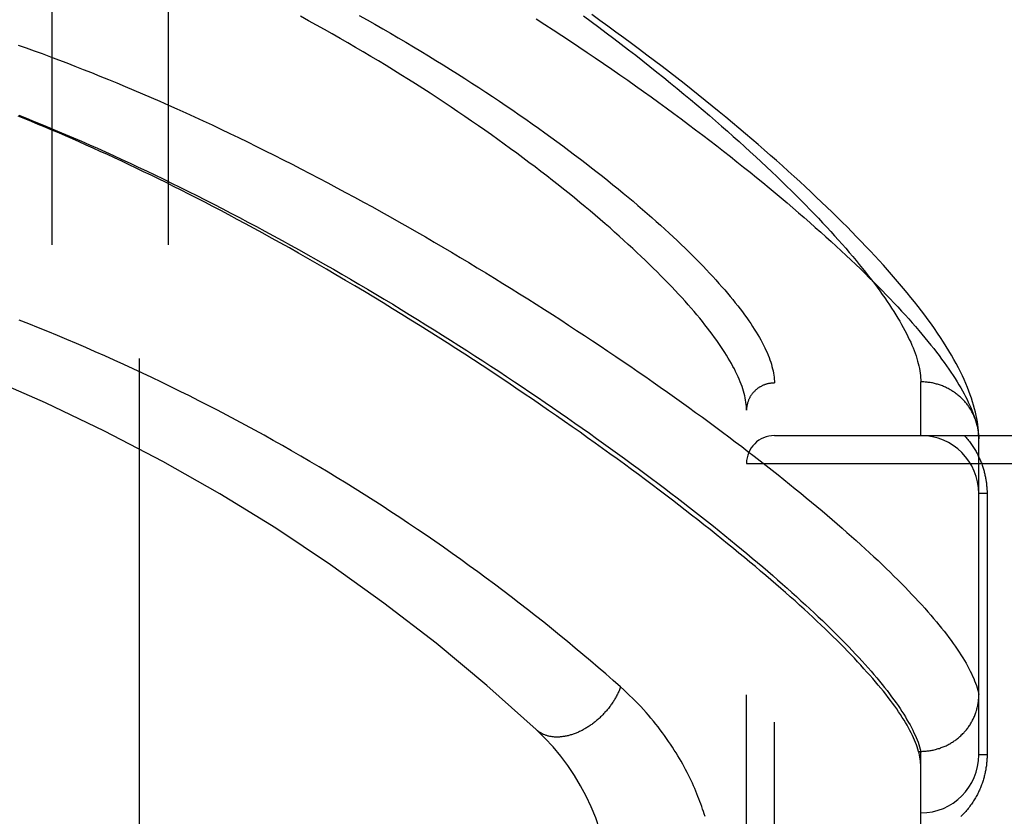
# Model space of a CAD drawing. Header units: inches. Extents: x 0 to 136, y 0 to 88.
# Tile 41 of 60: x 29.793 to 30.853, y 56.087 to 56.945. Entities that reach past the tile are written whole.
import ezdxf

# ---------------------------------------------------------------- set-up
doc = ezdxf.new("R2010")
doc.units = ezdxf.units.IN
doc.header["$LTSCALE"] = 7.48
doc.header["$MEASUREMENT"] = 0
doc.linetypes.add('HIDDEN', pattern=[0.2, 0.1, -0.1])
for name, color, linetype in [('DEFAULT_2', 8, 'HIDDEN'), ('DOOR_ASSEMBLY', 7, 'CONTINUOUS'), ('SUBPANEL', 7, 'CONTINUOUS')]:
    doc.layers.add(name, color=color, linetype=linetype)

msp = doc.modelspace()

# ---------------------------------------------------------------- linework, layer by layer
at = {"layer": 'DEFAULT_2', "color": 8, "linetype": 'HIDDEN'}
msp.add_line((29.922, 59.5719), (29.922, 25.9219), dxfattribs=at)
at = {"layer": 'DOOR_ASSEMBLY', "color": 8, "linetype": 'HIDDEN'}
for p, q in [((30.6055, 55.4403), (30.6055, 56.5535)), ((30.763, 56.4969), (30.763, 56.5547)), ((30.5755, 55.4697), (30.5755, 56.5241)), ((30.6055, 56.4969), (31.6675, 56.4969)), ((30.8255, 56.4935), (30.8255, 56.4959)), ((30.8255, 56.1531), (30.8255, 56.4935)), ((30.5755, 56.4669), (31.6675, 56.4669)), ((30.8343, 56.4344), (30.8255, 56.4344)), ((30.8343, 56.4344), (30.8343, 56.1531)), ((30.7607, 56.1569), (30.763, 56.1569)), ((30.763, 55.8369), (30.763, 56.1569)), ((30.763, 56.1569), (30.7642, 56.1569)), ((30.8343, 56.1531), (30.8255, 56.1531))]:
    msp.add_line(p, q, dxfattribs=at)
for points in [[(30.5755, 56.5241), (30.5755, 56.5262), (30.5754, 56.5283), (30.5752, 56.5305), (30.5749, 56.5328), (30.5745, 56.5351), (30.5741, 56.5374), (30.5736, 56.5398), (30.573, 56.5422), (30.5723, 56.5446), (30.5715, 56.5471), (30.5707, 56.5496), (30.5697, 56.5522), (30.5687, 56.5548), (30.5676, 56.5575), (30.5664, 56.5602), (30.5652, 56.5629), (30.5638, 56.5657), (30.5624, 56.5686), (30.5609, 56.5714), (30.5593, 56.5744), (30.5576, 56.5773), (30.5559, 56.5803), (30.554, 56.5834), (30.5521, 56.5864), (30.5501, 56.5896), (30.5479, 56.5927), (30.5458, 56.596), (30.5435, 56.5992), (30.5411, 56.6025), (30.5387, 56.6059), (30.5361, 56.6092), (30.5335, 56.6127), (30.5308, 56.6161), (30.528, 56.6196), (30.5251, 56.6232), (30.5221, 56.6268), (30.519, 56.6304), (30.5159, 56.6341), (30.5126, 56.6378), (30.5093, 56.6416), (30.5059, 56.6454), (30.5023, 56.6492), (30.4987, 56.6531), (30.495, 56.657), (30.4913, 56.661), (30.4874, 56.665), (30.4834, 56.669), (30.4793, 56.6731), (30.4752, 56.6772), (30.4709, 56.6814), (30.4666, 56.6856), (30.4622, 56.6898), (30.4576, 56.6941), (30.453, 56.6984), (30.4483, 56.7027), (30.4435, 56.7071), (30.4386, 56.7115), (30.4336, 56.716), (30.4286, 56.7204), (30.4234, 56.725), (30.4181, 56.7295), (30.4128, 56.7341), (30.4073, 56.7387), (30.4018, 56.7433), (30.3962, 56.748), (30.3904, 56.7527), (30.3846, 56.7574), (30.3787, 56.7621), (30.3727, 56.7669), (30.3666, 56.7717), (30.3605, 56.7765), (30.3542, 56.7813), (30.3479, 56.7862), (30.3414, 56.791), (30.3349, 56.7959), (30.3283, 56.8008), (30.3216, 56.8058), (30.3148, 56.8107), (30.3079, 56.8156), (30.301, 56.8206), (30.294, 56.8256), (30.2869, 56.8305), (30.2797, 56.8355), (30.2724, 56.8405), (30.265, 56.8455), (30.2576, 56.8505), (30.2501, 56.8555), (30.2426, 56.8605), (30.2349, 56.8655), (30.2272, 56.8705), (30.2194, 56.8755), (30.2116, 56.8804), (30.2036, 56.8854), (30.1957, 56.8904), (30.1876, 56.8953), (30.1795, 56.9002), (30.1713, 56.9051), (30.1631, 56.91), (30.1548, 56.9149), (30.1465, 56.9198), (30.1381, 56.9246), (30.1297, 56.9294), (30.1212, 56.9342), (30.1127, 56.9389), (30.1041, 56.9436), (30.0955, 56.9483)], [(30.1585, 56.9492), (30.1671, 56.9444), (30.1755, 56.9397), (30.184, 56.9349), (30.1923, 56.9301), (30.2006, 56.9252), (30.2089, 56.9204), (30.217, 56.9155), (30.2251, 56.9107), (30.2332, 56.9058), (30.2412, 56.9009), (30.2491, 56.896), (30.2569, 56.8911), (30.2646, 56.8862), (30.2723, 56.8813), (30.2799, 56.8764), (30.2875, 56.8715), (30.2949, 56.8667), (30.3023, 56.8618), (30.3096, 56.8569), (30.3168, 56.852), (30.3239, 56.8471), (30.331, 56.8423), (30.3379, 56.8374), (30.3448, 56.8326), (30.3516, 56.8278), (30.3583, 56.823), (30.3649, 56.8182), (30.3714, 56.8134), (30.3779, 56.8087), (30.3842, 56.804), (30.3905, 56.7992), (30.3967, 56.7946), (30.4028, 56.7899), (30.4088, 56.7853), (30.4147, 56.7806), (30.4205, 56.7761), (30.4262, 56.7715), (30.4318, 56.767), (30.4373, 56.7625), (30.4428, 56.758), (30.4481, 56.7535), (30.4534, 56.7491), (30.4586, 56.7447), (30.4636, 56.7404), (30.4686, 56.7361), (30.4735, 56.7318), (30.4783, 56.7275), (30.483, 56.7233), (30.4876, 56.7191), (30.4921, 56.715), (30.4966, 56.7109), (30.5009, 56.7068), (30.5051, 56.7027), (30.5093, 56.6987), (30.5133, 56.6948), (30.5173, 56.6908), (30.5212, 56.6869), (30.525, 56.6831), (30.5287, 56.6793), (30.5323, 56.6755), (30.5358, 56.6718), (30.5392, 56.6681), (30.5426, 56.6644), (30.5458, 56.6608), (30.549, 56.6572), (30.552, 56.6537), (30.555, 56.6502), (30.5579, 56.6467), (30.5607, 56.6433), (30.5634, 56.6399), (30.566, 56.6366), (30.5686, 56.6333), (30.571, 56.63), (30.5734, 56.6268), (30.5757, 56.6237), (30.5779, 56.6205), (30.58, 56.6174), (30.582, 56.6144), (30.5839, 56.6114), (30.5858, 56.6084), (30.5876, 56.6055), (30.5893, 56.6026), (30.5908, 56.5998), (30.5924, 56.597), (30.5938, 56.5942), (30.5951, 56.5915), (30.5964, 56.5888), (30.5976, 56.5862), (30.5987, 56.5836), (30.5997, 56.581), (30.6006, 56.5785), (30.6015, 56.576), (30.6023, 56.5736), (30.6029, 56.5712), (30.6035, 56.5688), (30.6041, 56.5665), (30.6045, 56.5642), (30.6049, 56.562), (30.6052, 56.5598), (30.6054, 56.5577), (30.6055, 56.5555), (30.6055, 56.5535)], [(30.349, 56.9456), (30.3583, 56.9396), (30.3676, 56.9336), (30.3768, 56.9276), (30.3859, 56.9216), (30.3949, 56.9155), (30.4039, 56.9095), (30.4128, 56.9035), (30.4216, 56.8975), (30.4304, 56.8915), (30.439, 56.8854), (30.4476, 56.8794), (30.4561, 56.8735), (30.4645, 56.8675), (30.4728, 56.8615), (30.481, 56.8556), (30.4891, 56.8497), (30.4971, 56.8438), (30.5051, 56.8379), (30.5129, 56.832), (30.5207, 56.8262), (30.5284, 56.8203), (30.5359, 56.8146), (30.5434, 56.8088), (30.5508, 56.8031), (30.5581, 56.7974), (30.5652, 56.7917), (30.5723, 56.786), (30.5793, 56.7804), (30.5862, 56.7748), (30.593, 56.7693), (30.5997, 56.7638), (30.6063, 56.7583), (30.6127, 56.7529), (30.6191, 56.7475), (30.6254, 56.7422), (30.6316, 56.7368), (30.6377, 56.7316), (30.6437, 56.7263), (30.6495, 56.7211), (30.6553, 56.716), (30.661, 56.7109), (30.6666, 56.7058), (30.6721, 56.7008), (30.6774, 56.6958), (30.6827, 56.6909), (30.6879, 56.686), (30.693, 56.6812), (30.698, 56.6764), (30.7028, 56.6716), (30.7076, 56.6669), (30.7123, 56.6623), (30.7169, 56.6577), (30.7214, 56.6531), (30.7258, 56.6486), (30.73, 56.6441), (30.7342, 56.6397), (30.7383, 56.6354), (30.7423, 56.631), (30.7462, 56.6268), (30.75, 56.6225), (30.7537, 56.6184), (30.7573, 56.6142), (30.7608, 56.6102), (30.7642, 56.6061), (30.7675, 56.6022), (30.7708, 56.5982), (30.7739, 56.5943), (30.7769, 56.5905), (30.7799, 56.5867), (30.7827, 56.583), (30.7854, 56.5793), (30.7881, 56.5757), (30.7907, 56.5721), (30.7931, 56.5685), (30.7955, 56.5651), (30.7978, 56.5616), (30.8, 56.5582), (30.8021, 56.5549), (30.8041, 56.5516), (30.806, 56.5483), (30.8078, 56.5451), (30.8096, 56.542), (30.8112, 56.5389), (30.8128, 56.5358), (30.8142, 56.5328), (30.8156, 56.5299), (30.8169, 56.527), (30.8181, 56.5241), (30.8192, 56.5213), (30.8202, 56.5185), (30.8211, 56.5158), (30.822, 56.5132), (30.8227, 56.5105)], [(30.3999, 56.949), (30.4082, 56.9429), (30.4164, 56.9367), (30.4246, 56.9306), (30.4327, 56.9245), (30.4406, 56.9184), (30.4485, 56.9123), (30.4563, 56.9063), (30.464, 56.9003), (30.4716, 56.8943), (30.4791, 56.8883), (30.4865, 56.8823), (30.4938, 56.8764), (30.501, 56.8705), (30.5081, 56.8646), (30.5151, 56.8588), (30.522, 56.853), (30.5288, 56.8472), (30.5355, 56.8415), (30.5421, 56.8358), (30.5486, 56.8301), (30.555, 56.8245), (30.5613, 56.8189), (30.5675, 56.8134), (30.5736, 56.8079), (30.5796, 56.8024), (30.5855, 56.797), (30.5913, 56.7917), (30.597, 56.7863), (30.6026, 56.781), (30.608, 56.7758), (30.6134, 56.7706), (30.6187, 56.7655), (30.6239, 56.7604), (30.629, 56.7553), (30.634, 56.7503), (30.6389, 56.7453), (30.6436, 56.7404), (30.6483, 56.7356), (30.6529, 56.7308), (30.6574, 56.726), (30.6618, 56.7213), (30.6661, 56.7166), (30.6703, 56.712), (30.6744, 56.7074), (30.6784, 56.7029), (30.6823, 56.6985), (30.6861, 56.6941), (30.6898, 56.6897), (30.6934, 56.6854), (30.6969, 56.6811), (30.7003, 56.6769), (30.7036, 56.6728), (30.7069, 56.6687), (30.71, 56.6646), (30.7131, 56.6606), (30.716, 56.6567), (30.7189, 56.6528), (30.7216, 56.6489), (30.7243, 56.6451), (30.7269, 56.6414), (30.7294, 56.6377), (30.7317, 56.634), (30.7341, 56.6304), (30.7363, 56.6269), (30.7384, 56.6234), (30.7404, 56.62), (30.7424, 56.6166), (30.7442, 56.6133), (30.746, 56.61), (30.7477, 56.6067), (30.7492, 56.6036), (30.7507, 56.6004), (30.7522, 56.5973), (30.7535, 56.5943), (30.7547, 56.5913), (30.7559, 56.5884), (30.7569, 56.5855), (30.7579, 56.5827), (30.7588, 56.5799), (30.7596, 56.5771), (30.7603, 56.5745), (30.761, 56.5718), (30.7615, 56.5692), (30.762, 56.5667), (30.7624, 56.5642), (30.7626, 56.5617), (30.7629, 56.5593), (30.763, 56.557), (30.763, 56.5547)], [(30.8255, 56.4959), (30.8253, 56.4989), (30.8251, 56.5019), (30.8248, 56.5051), (30.8244, 56.5084), (30.8239, 56.5117), (30.8233, 56.5151), (30.8226, 56.5186), (30.8218, 56.5222), (30.8209, 56.5258), (30.8199, 56.5295), (30.8188, 56.5332), (30.8176, 56.537), (30.8163, 56.5409), (30.8148, 56.5448), (30.8133, 56.5488), (30.8116, 56.5529), (30.8098, 56.5571), (30.8078, 56.5613), (30.8058, 56.5656), (30.8036, 56.5699), (30.8012, 56.5744), (30.7987, 56.5789), (30.7961, 56.5835), (30.7934, 56.5881), (30.7905, 56.5928), (30.7875, 56.5976), (30.7844, 56.6024), (30.7812, 56.6072), (30.7779, 56.612), (30.7745, 56.6168), (30.771, 56.6216), (30.7675, 56.6264), (30.7638, 56.6312), (30.7601, 56.636), (30.7563, 56.6408), (30.7524, 56.6457), (30.7485, 56.6506), (30.7444, 56.6554), (30.7403, 56.6604), (30.736, 56.6653), (30.7317, 56.6703), (30.7273, 56.6753), (30.7228, 56.6803), (30.7182, 56.6853), (30.7136, 56.6904), (30.7088, 56.6955), (30.704, 56.7006), (30.699, 56.7058), (30.694, 56.711), (30.6889, 56.7162), (30.6837, 56.7215), (30.6784, 56.7268), (30.673, 56.7321), (30.6676, 56.7374), (30.662, 56.7428), (30.6563, 56.7483), (30.6506, 56.7537), (30.6447, 56.7592), (30.6388, 56.7647), (30.6328, 56.7703), (30.6267, 56.7759), (30.6204, 56.7815), (30.6141, 56.7872), (30.6077, 56.7929), (30.6012, 56.7986), (30.5946, 56.8044), (30.588, 56.8102), (30.5812, 56.816), (30.5743, 56.8218), (30.5673, 56.8277), (30.5603, 56.8336), (30.5531, 56.8396), (30.5459, 56.8456), (30.5386, 56.8515), (30.5311, 56.8576), (30.5236, 56.8636), (30.516, 56.8697), (30.5083, 56.8758), (30.5005, 56.8819), (30.4926, 56.888), (30.4846, 56.8942), (30.4765, 56.9003), (30.4684, 56.9065), (30.4602, 56.9127), (30.4518, 56.9189), (30.4434, 56.9252), (30.4349, 56.9314), (30.4263, 56.9377), (30.4177, 56.9439), (30.4089, 56.9502)], [(29.7917, 56.9174), (29.8003, 56.9144), (29.8089, 56.9113), (29.8176, 56.9081), (29.8263, 56.9048), (29.8351, 56.9015), (29.844, 56.8982), (29.8528, 56.8947), (29.8618, 56.8912), (29.8707, 56.8877), (29.8797, 56.884), (29.8888, 56.8804), (29.8979, 56.8766), (29.907, 56.8728), (29.9162, 56.8689), (29.9254, 56.865), (29.9347, 56.861), (29.944, 56.8569), (29.9533, 56.8528), (29.9626, 56.8486), (29.972, 56.8444), (29.9814, 56.84), (29.9909, 56.8357), (30.0003, 56.8313), (30.0098, 56.8268), (30.0193, 56.8223), (30.0289, 56.8177), (30.0384, 56.813), (30.048, 56.8083), (30.0576, 56.8036), (30.0672, 56.7988), (30.0768, 56.7939), (30.0864, 56.789), (30.096, 56.7841), (30.1056, 56.7791), (30.1153, 56.774), (30.1249, 56.769), (30.1345, 56.7638), (30.1441, 56.7587), (30.1537, 56.7535), (30.1633, 56.7482), (30.1729, 56.743), (30.1824, 56.7377), (30.192, 56.7323), (30.2015, 56.727), (30.211, 56.7216), (30.2205, 56.7161), (30.2299, 56.7107), (30.2393, 56.7052), (30.2487, 56.6997), (30.258, 56.6942), (30.2673, 56.6887), (30.2766, 56.6831), (30.2858, 56.6776), (30.295, 56.672), (30.3042, 56.6664), (30.3133, 56.6608), (30.3223, 56.6552), (30.3313, 56.6496), (30.3402, 56.644), (30.3491, 56.6383), (30.358, 56.6327), (30.3667, 56.6271), (30.3755, 56.6215), (30.3841, 56.6158), (30.3927, 56.6102), (30.4012, 56.6046), (30.4097, 56.599), (30.4181, 56.5934), (30.4264, 56.5878), (30.4347, 56.5822), (30.4429, 56.5767), (30.451, 56.5711), (30.459, 56.5656), (30.467, 56.5601), (30.4749, 56.5545), (30.4827, 56.5491), (30.4904, 56.5436), (30.4981, 56.5381), (30.5057, 56.5327), (30.5132, 56.5273), (30.5206, 56.5219), (30.528, 56.5166), (30.5352, 56.5113), (30.5424, 56.5059), (30.5495, 56.5007), (30.5565, 56.4954), (30.5634, 56.4902), (30.5703, 56.485), (30.577, 56.4798), (30.5837, 56.4747), (30.5903, 56.4696), (30.5968, 56.4645), (30.6032, 56.4595), (30.6095, 56.4545), (30.6157, 56.4495), (30.6219, 56.4446), (30.6279, 56.4397), (30.6339, 56.4348), (30.6397, 56.43), (30.6455, 56.4252), (30.6512, 56.4205), (30.6568, 56.4158), (30.6623, 56.4111), (30.6678, 56.4064), (30.6731, 56.4018), (30.6784, 56.3973), (30.6835, 56.3927), (30.6886, 56.3883), (30.6935, 56.3838), (30.6984, 56.3794), (30.7032, 56.375), (30.7079, 56.3707), (30.7125, 56.3664), (30.717, 56.3622), (30.7214, 56.358), (30.7258, 56.3538), (30.73, 56.3497), (30.7342, 56.3456), (30.7382, 56.3416), (30.7422, 56.3376), (30.7461, 56.3337), (30.7498, 56.3298), (30.7535, 56.3259), (30.7571, 56.3221), (30.7606, 56.3183), (30.7641, 56.3146), (30.7674, 56.3109), (30.7706, 56.3072), (30.7738, 56.3036), (30.7768, 56.3001), (30.7798, 56.2965), (30.7826, 56.2931), (30.7854, 56.2896), (30.7881, 56.2863), (30.7907, 56.2829)], [(30.7607, 56.1569), (30.76, 56.1592), (30.7592, 56.1616), (30.7583, 56.164), (30.7574, 56.1665), (30.7564, 56.169), (30.7553, 56.1716), (30.754, 56.1741), (30.7528, 56.1768), (30.7514, 56.1795), (30.7499, 56.1822), (30.7483, 56.1849), (30.7467, 56.1878), (30.745, 56.1906), (30.7431, 56.1935), (30.7412, 56.1965), (30.7392, 56.1994), (30.7372, 56.2025), (30.735, 56.2055), (30.7327, 56.2087), (30.7304, 56.2118), (30.7279, 56.215), (30.7254, 56.2183), (30.7228, 56.2216), (30.7201, 56.2249), (30.7173, 56.2283), (30.7144, 56.2318), (30.7114, 56.2352), (30.7083, 56.2388), (30.7051, 56.2423), (30.7019, 56.2459), (30.6986, 56.2496), (30.6951, 56.2533), (30.6916, 56.2571), (30.688, 56.2608), (30.6843, 56.2647), (30.6805, 56.2686), (30.6766, 56.2725), (30.6726, 56.2765), (30.6685, 56.2805), (30.6643, 56.2846), (30.6601, 56.2887), (30.6557, 56.2929), (30.6513, 56.2971), (30.6467, 56.3013), (30.6421, 56.3056), (30.6374, 56.3099), (30.6326, 56.3143), (30.6277, 56.3188), (30.6226, 56.3232), (30.6175, 56.3278), (30.6124, 56.3323), (30.6071, 56.3369), (30.6017, 56.3416), (30.5962, 56.3463), (30.5906, 56.351), (30.585, 56.3558), (30.5792, 56.3607), (30.5734, 56.3655), (30.5674, 56.3704), (30.5614, 56.3754), (30.5552, 56.3804), (30.549, 56.3855), (30.5427, 56.3905), (30.5362, 56.3957), (30.5297, 56.4009), (30.5231, 56.4061), (30.5164, 56.4113), (30.5096, 56.4166), (30.5027, 56.4219), (30.4957, 56.4273), (30.4886, 56.4327), (30.4814, 56.4382), (30.4741, 56.4437), (30.4668, 56.4492), (30.4593, 56.4548), (30.4517, 56.4604), (30.4441, 56.466), (30.4364, 56.4717), (30.4285, 56.4774), (30.4206, 56.4831), (30.4126, 56.4888), (30.4045, 56.4946), (30.3963, 56.5005), (30.388, 56.5063), (30.3796, 56.5122), (30.3711, 56.5181), (30.3625, 56.524), (30.3539, 56.53), (30.3452, 56.536), (30.3363, 56.542), (30.3274, 56.548), (30.3185, 56.554), (30.3094, 56.5601), (30.3002, 56.5662), (30.291, 56.5723), (30.2817, 56.5784), (30.2723, 56.5845), (30.2628, 56.5906), (30.2533, 56.5967), (30.2437, 56.6029), (30.234, 56.609), (30.2242, 56.6151), (30.2144, 56.6213), (30.2045, 56.6274), (30.1946, 56.6335), (30.1846, 56.6397), (30.1745, 56.6458), (30.1643, 56.6519), (30.1541, 56.658), (30.1439, 56.664), (30.1337, 56.6701), (30.1235, 56.676), (30.1133, 56.6819), (30.1033, 56.6877), (30.0933, 56.6933), (30.0835, 56.6989), (30.0738, 56.7043), (30.0642, 56.7096), (30.0548, 56.7148), (30.0456, 56.7199), (30.0364, 56.7248), (30.0274, 56.7297), (30.0185, 56.7344), (30.0098, 56.7391), (30.0011, 56.7436), (29.9924, 56.7481), (29.9839, 56.7525), (29.9755, 56.7568), (29.9671, 56.761), (29.9589, 56.7652), (29.9508, 56.7692), (29.9427, 56.7732), (29.9347, 56.7771), (29.9267, 56.781), (29.9188, 56.7848), (29.911, 56.7885), (29.9032, 56.7922), (29.8954, 56.7958), (29.8877, 56.7994), (29.8801, 56.8029), (29.8725, 56.8063), (29.865, 56.8097), (29.8575, 56.8131), (29.85, 56.8163), (29.8426, 56.8196), (29.8353, 56.8227), (29.8279, 56.8259), (29.8206, 56.829), (29.8133, 56.832), (29.8061, 56.835), (29.7989, 56.838), (29.7917, 56.8409)], [(29.7923, 56.8418), (29.8006, 56.8385), (29.8089, 56.8352), (29.8172, 56.8318), (29.8256, 56.8283), (29.834, 56.8248), (29.8425, 56.8212), (29.8511, 56.8175), (29.8597, 56.8138), (29.8683, 56.81), (29.877, 56.8062), (29.8857, 56.8023), (29.8944, 56.7983), (29.9032, 56.7942), (29.9121, 56.7902), (29.9209, 56.786), (29.9299, 56.7818), (29.9388, 56.7775), (29.9478, 56.7732), (29.9568, 56.7688), (29.9658, 56.7643), (29.9749, 56.7598), (29.9839, 56.7553), (29.993, 56.7507), (30.0022, 56.746), (30.0113, 56.7413), (30.0205, 56.7365), (30.0297, 56.7317), (30.0388, 56.7268), (30.048, 56.7219), (30.0572, 56.717), (30.0665, 56.712), (30.0757, 56.7069), (30.0849, 56.7019), (30.0941, 56.6967), (30.1033, 56.6916), (30.1125, 56.6864), (30.1217, 56.6811), (30.1309, 56.6759), (30.1401, 56.6706), (30.1492, 56.6652), (30.1583, 56.6599), (30.1675, 56.6545), (30.1765, 56.6491), (30.1856, 56.6437), (30.1947, 56.6382), (30.2037, 56.6327), (30.2126, 56.6272), (30.2216, 56.6217), (30.2305, 56.6162), (30.2394, 56.6107), (30.2482, 56.6051), (30.257, 56.5996), (30.2658, 56.594), (30.2745, 56.5884), (30.2831, 56.5828), (30.2918, 56.5772), (30.3003, 56.5716), (30.3088, 56.5661), (30.3173, 56.5605), (30.3257, 56.5549), (30.334, 56.5493), (30.3423, 56.5437), (30.3506, 56.5381), (30.3587, 56.5326), (30.3668, 56.527), (30.3749, 56.5215), (30.3829, 56.5159), (30.3908, 56.5104), (30.3986, 56.5049), (30.4064, 56.4994), (30.4141, 56.4939), (30.4217, 56.4885), (30.4293, 56.483), (30.4368, 56.4776), (30.4442, 56.4722), (30.4515, 56.4668), (30.4588, 56.4615), (30.466, 56.4561), (30.4731, 56.4508), (30.4801, 56.4455), (30.4871, 56.4403), (30.494, 56.435), (30.5008, 56.4298), (30.5075, 56.4247), (30.5141, 56.4195), (30.5207, 56.4144), (30.5272, 56.4093), (30.5336, 56.4042), (30.5399, 56.3992), (30.5461, 56.3942), (30.5522, 56.3893), (30.5583, 56.3843), (30.5643, 56.3794), (30.5702, 56.3746), (30.576, 56.3698), (30.5817, 56.365), (30.5873, 56.3602), (30.5929, 56.3555), (30.5983, 56.3508), (30.6037, 56.3462), (30.609, 56.3416), (30.6142, 56.337), (30.6193, 56.3325), (30.6243, 56.328), (30.6293, 56.3235), (30.6341, 56.3191), (30.6389, 56.3148), (30.6436, 56.3104), (30.6482, 56.3061), (30.6527, 56.3019), (30.6571, 56.2977), (30.6614, 56.2935), (30.6656, 56.2894), (30.6698, 56.2853), (30.6738, 56.2812), (30.6778, 56.2772), (30.6817, 56.2733), (30.6855, 56.2694), (30.6892, 56.2655), (30.6928, 56.2616), (30.6963, 56.2578), (30.6998, 56.2541), (30.7031, 56.2504), (30.7064, 56.2467), (30.7096, 56.2431), (30.7126, 56.2395), (30.7156, 56.236), (30.7185, 56.2325), (30.7214, 56.229), (30.7241, 56.2256), (30.7267, 56.2223), (30.7293, 56.2189), (30.7317, 56.2157), (30.7341, 56.2124), (30.7364, 56.2092), (30.7386, 56.2061), (30.7407, 56.203), (30.7427, 56.1999), (30.7447, 56.1969), (30.7465, 56.1939), (30.7482, 56.191), (30.7499, 56.1881), (30.7515, 56.1853), (30.753, 56.1825), (30.7544, 56.1797), (30.7557, 56.177)], [(30.44, 56.2262), (30.432, 56.2332), (30.424, 56.2402), (30.4159, 56.2472), (30.4077, 56.2542), (30.3995, 56.2612), (30.3912, 56.2681), (30.3828, 56.2751), (30.3743, 56.282), (30.3658, 56.289), (30.3572, 56.2959), (30.3485, 56.3027), (30.3398, 56.3096), (30.331, 56.3164), (30.3221, 56.3233), (30.3132, 56.33), (30.3043, 56.3368), (30.2952, 56.3435), (30.2862, 56.3502), (30.277, 56.3568), (30.2679, 56.3635), (30.2586, 56.37), (30.2494, 56.3766), (30.24, 56.3831), (30.2307, 56.3895), (30.2213, 56.3959), (30.2118, 56.4023), (30.2024, 56.4086), (30.1928, 56.4149), (30.1833, 56.4211), (30.1737, 56.4273), (30.1641, 56.4334), (30.1544, 56.4394), (30.1447, 56.4455), (30.135, 56.4514), (30.1252, 56.4574), (30.1155, 56.4632), (30.1057, 56.469), (30.0958, 56.4748), (30.086, 56.4805), (30.0761, 56.4861), (30.0662, 56.4917), (30.0563, 56.4973), (30.0463, 56.5027), (30.0363, 56.5082), (30.0264, 56.5135), (30.0163, 56.5188), (30.0063, 56.5241), (29.9963, 56.5293), (29.9862, 56.5344), (29.9762, 56.5395), (29.9661, 56.5445), (29.956, 56.5495), (29.9459, 56.5544), (29.9357, 56.5593), (29.9256, 56.5641), (29.9154, 56.5688), (29.9053, 56.5735), (29.8951, 56.5781), (29.8849, 56.5827), (29.8747, 56.5872), (29.8645, 56.5916), (29.8543, 56.596), (29.8441, 56.6003), (29.8339, 56.6046), (29.8237, 56.6088), (29.8134, 56.613), (29.8032, 56.6171), (29.7929, 56.6211)], [(30.6055, 56.5535), (30.6049, 56.5534), (30.6042, 56.5534), (30.6036, 56.5534), (30.6029, 56.5533), (30.6023, 56.5533), (30.6016, 56.5532), (30.601, 56.5531), (30.6003, 56.553), (30.5997, 56.5529), (30.599, 56.5528), (30.5984, 56.5526), (30.5978, 56.5525), (30.5971, 56.5523), (30.5965, 56.5521), (30.5959, 56.5519), (30.5953, 56.5517), (30.5947, 56.5515), (30.594, 56.5512), (30.5934, 56.551), (30.5928, 56.5507), (30.5923, 56.5504), (30.5917, 56.5501), (30.5911, 56.5498), (30.5905, 56.5495), (30.59, 56.5492), (30.5894, 56.5489), (30.5889, 56.5485), (30.5883, 56.5481), (30.5878, 56.5478), (30.5873, 56.5474), (30.5867, 56.547), (30.5862, 56.5466), (30.5857, 56.5462), (30.5853, 56.5457), (30.5848, 56.5453), (30.5843, 56.5448), (30.5839, 56.5444), (30.5834, 56.5439), (30.583, 56.5434), (30.5825, 56.543), (30.5821, 56.5425), (30.5817, 56.542), (30.5813, 56.5414), (30.581, 56.5409), (30.5806, 56.5404), (30.5802, 56.5399), (30.5799, 56.5393), (30.5795, 56.5388), (30.5792, 56.5382), (30.5789, 56.5376), (30.5786, 56.5371), (30.5783, 56.5365), (30.5781, 56.5359), (30.5778, 56.5353), (30.5776, 56.5347), (30.5773, 56.5341), (30.5771, 56.5335), (30.5769, 56.5329), (30.5767, 56.5323), (30.5765, 56.5317), (30.5764, 56.5311), (30.5762, 56.5304), (30.5761, 56.5298), (30.576, 56.5292), (30.5759, 56.5285), (30.5758, 56.5279), (30.5757, 56.5273), (30.5756, 56.5266), (30.5756, 56.526), (30.5756, 56.5253), (30.5755, 56.5247), (30.5755, 56.5241)], [(30.8254, 56.4969), (30.8254, 56.498), (30.8253, 56.4991), (30.8252, 56.5002), (30.825, 56.5013), (30.8249, 56.5024), (30.8247, 56.5035), (30.8245, 56.5046), (30.8243, 56.5057), (30.824, 56.5068), (30.8238, 56.5079), (30.8235, 56.509), (30.8232, 56.5101), (30.8229, 56.5111), (30.8225, 56.5122), (30.8222, 56.5133), (30.8218, 56.5143), (30.8214, 56.5154), (30.821, 56.5164), (30.8205, 56.5174), (30.8201, 56.5185), (30.8196, 56.5195), (30.8191, 56.5205), (30.8186, 56.5215), (30.8181, 56.5225), (30.8175, 56.5235), (30.817, 56.5244), (30.8164, 56.5254), (30.8158, 56.5263), (30.8152, 56.5273), (30.8145, 56.5282), (30.8139, 56.5291), (30.8132, 56.53), (30.8125, 56.5309), (30.8118, 56.5318), (30.8111, 56.5326), (30.8103, 56.5335), (30.8096, 56.5343), (30.8088, 56.5352), (30.808, 56.536), (30.8072, 56.5368), (30.8064, 56.5376), (30.8056, 56.5383), (30.8047, 56.5391), (30.8039, 56.5398), (30.803, 56.5405), (30.8021, 56.5412), (30.8012, 56.5419), (30.8003, 56.5426), (30.7994, 56.5433), (30.7985, 56.5439), (30.7975, 56.5445), (30.7966, 56.5451), (30.7956, 56.5457), (30.7946, 56.5463), (30.7936, 56.5469), (30.7926, 56.5474), (30.7916, 56.5479), (30.7906, 56.5484), (30.7896, 56.5489), (30.7885, 56.5494), (30.7875, 56.5498), (30.7864, 56.5503), (30.7854, 56.5507), (30.7843, 56.5511), (30.7832, 56.5514), (30.7821, 56.5518), (30.781, 56.5521), (30.7799, 56.5524), (30.7788, 56.5527), (30.7777, 56.553), (30.7766, 56.5532), (30.7755, 56.5535), (30.7744, 56.5537), (30.7733, 56.5539), (30.7721, 56.554), (30.771, 56.5542), (30.7699, 56.5543), (30.7687, 56.5544), (30.7676, 56.5545), (30.7664, 56.5546), (30.7653, 56.5547), (30.7642, 56.5547), (30.763, 56.5547)], [(30.8227, 56.5105), (30.8234, 56.508), (30.824, 56.5054), (30.8245, 56.503), (30.8249, 56.5005), (30.8252, 56.4981), (30.8254, 56.4958), (30.8255, 56.4935)], [(30.81, 56.4969), (30.8109, 56.4958), (30.8119, 56.4948), (30.8127, 56.4938), (30.8136, 56.4927), (30.8145, 56.4916), (30.8153, 56.4906), (30.8161, 56.4895), (30.8169, 56.4884), (30.8177, 56.4873), (30.8184, 56.4863), (30.8191, 56.4852), (30.8198, 56.4841), (30.8205, 56.483), (30.8212, 56.4819), (30.8218, 56.4808), (30.8225, 56.4797), (30.8231, 56.4786), (30.8237, 56.4775), (30.8243, 56.4763), (30.8248, 56.4752), (30.8253, 56.4741), (30.8259, 56.473), (30.8264, 56.4719), (30.8269, 56.4708), (30.8273, 56.4697), (30.8278, 56.4685), (30.8282, 56.4674), (30.8286, 56.4663), (30.829, 56.4652), (30.8294, 56.4641), (30.8298, 56.463), (30.8301, 56.4619), (30.8305, 56.4608), (30.8308, 56.4597), (30.8311, 56.4586), (30.8314, 56.4576), (30.8316, 56.4565), (30.8319, 56.4554), (30.8321, 56.4544), (30.8324, 56.4533), (30.8326, 56.4522), (30.8328, 56.4512), (30.833, 56.4501), (30.8331, 56.449), (30.8333, 56.448), (30.8335, 56.4469), (30.8336, 56.4459), (30.8337, 56.4448), (30.8338, 56.4438), (30.8339, 56.4428), (30.834, 56.4417), (30.8341, 56.4407), (30.8342, 56.4396), (30.8342, 56.4386), (30.8343, 56.4376), (30.8343, 56.4365), (30.8343, 56.4354), (30.8343, 56.4344)], [(30.7907, 56.2829), (30.7932, 56.2796), (30.7956, 56.2764), (30.798, 56.2731), (30.8002, 56.27), (30.8023, 56.2669), (30.8044, 56.2638), (30.8063, 56.2607), (30.8082, 56.2577), (30.81, 56.2548), (30.8117, 56.2519), (30.8133, 56.249), (30.8148, 56.2462), (30.8162, 56.2434), (30.8176, 56.2407), (30.8188, 56.238), (30.82, 56.2354), (30.821, 56.2328), (30.822, 56.2302), (30.8229, 56.2277), (30.8237, 56.2253), (30.8244, 56.2228), (30.825, 56.2204), (30.8255, 56.2181)], [(30.44, 56.2262), (30.4396, 56.2252), (30.4392, 56.2242), (30.4388, 56.2232), (30.4384, 56.2222), (30.438, 56.2213), (30.4375, 56.2203), (30.4371, 56.2193), (30.4366, 56.2183), (30.4361, 56.2173), (30.4356, 56.2164), (30.435, 56.2154), (30.4345, 56.2144), (30.4339, 56.2135), (30.4334, 56.2125), (30.4328, 56.2116), (30.4322, 56.2106), (30.4316, 56.2097), (30.4309, 56.2087), (30.4303, 56.2078), (30.4296, 56.2069), (30.429, 56.2059), (30.4283, 56.205), (30.4276, 56.2041), (30.4269, 56.2032), (30.4262, 56.2023), (30.4255, 56.2015), (30.4247, 56.2006), (30.424, 56.1997), (30.4232, 56.1989), (30.4225, 56.198), (30.4217, 56.1972), (30.4209, 56.1963), (30.4201, 56.1955), (30.4193, 56.1947), (30.4185, 56.1939), (30.4176, 56.1931), (30.4168, 56.1924), (30.4159, 56.1916), (30.4151, 56.1908), (30.4142, 56.1901), (30.4134, 56.1894), (30.4125, 56.1887), (30.4116, 56.188), (30.4107, 56.1873), (30.4098, 56.1866), (30.4089, 56.1859), (30.408, 56.1853), (30.4071, 56.1846), (30.4062, 56.184), (30.4052, 56.1834), (30.4043, 56.1828), (30.4034, 56.1822), (30.4024, 56.1817), (30.4015, 56.1811), (30.4006, 56.1806), (30.3996, 56.1801), (30.3987, 56.1795), (30.3977, 56.1791), (30.3968, 56.1786), (30.3958, 56.1781), (30.3948, 56.1777), (30.3939, 56.1773), (30.3929, 56.1769), (30.392, 56.1765), (30.391, 56.1761), (30.39, 56.1757), (30.3891, 56.1754), (30.3881, 56.1751), (30.3872, 56.1748), (30.3862, 56.1745), (30.3853, 56.1742), (30.3843, 56.1739), (30.3834, 56.1737), (30.3824, 56.1735), (30.3815, 56.1733), (30.3805, 56.1731), (30.3796, 56.1729), (30.3787, 56.1728), (30.3777, 56.1727), (30.3768, 56.1725), (30.3759, 56.1724), (30.375, 56.1724), (30.3741, 56.1723), (30.3732, 56.1723), (30.3723, 56.1722), (30.3714, 56.1722), (30.3705, 56.1723), (30.3696, 56.1723), (30.3688, 56.1723), (30.3679, 56.1724), (30.367, 56.1725), (30.3662, 56.1726), (30.3654, 56.1727), (30.3645, 56.1729), (30.3637, 56.173), (30.3629, 56.1732), (30.3621, 56.1734), (30.3613, 56.1736), (30.3605, 56.1738), (30.3598, 56.1741), (30.359, 56.1743), (30.3583, 56.1746), (30.3575, 56.1749), (30.3568, 56.1752), (30.3561, 56.1756), (30.3554, 56.1759), (30.3547, 56.1763), (30.354, 56.1767), (30.3534, 56.1771), (30.3527, 56.1775), (30.3521, 56.1779), (30.3515, 56.1784), (30.3508, 56.1788), (30.3503, 56.1793), (30.3497, 56.1798), (30.3491, 56.1803)], [(30.5309, 56.0868), (30.5301, 56.0895), (30.5292, 56.0921), (30.5283, 56.0948), (30.5274, 56.0975), (30.5264, 56.1002), (30.5254, 56.1029), (30.5243, 56.1057), (30.5232, 56.1084), (30.5221, 56.1112), (30.5209, 56.114), (30.5197, 56.1169), (30.5185, 56.1197), (30.5172, 56.1226), (30.5158, 56.1255), (30.5144, 56.1284), (30.513, 56.1313), (30.5115, 56.1342), (30.51, 56.1372), (30.5084, 56.1401), (30.5068, 56.1431), (30.5051, 56.1462), (30.5033, 56.1492), (30.5015, 56.1522), (30.4997, 56.1553), (30.4978, 56.1583), (30.4958, 56.1614), (30.4938, 56.1645), (30.4917, 56.1676), (30.4895, 56.1707), (30.4873, 56.1738), (30.4851, 56.177), (30.4827, 56.1801), (30.4803, 56.1832), (30.4779, 56.1863), (30.4753, 56.1895), (30.4727, 56.1926), (30.4701, 56.1957), (30.4674, 56.1988), (30.4646, 56.2019), (30.4617, 56.205), (30.4588, 56.2081), (30.4558, 56.2112), (30.4528, 56.2142), (30.4497, 56.2172), (30.4465, 56.2202), (30.4433, 56.2232), (30.44, 56.2262)], [(30.7642, 56.1569), (30.7653, 56.157), (30.7664, 56.157), (30.7675, 56.1571), (30.7687, 56.1572), (30.7698, 56.1573), (30.7709, 56.1574), (30.772, 56.1576), (30.7731, 56.1577), (30.7743, 56.1579), (30.7754, 56.1581), (30.7765, 56.1583), (30.7776, 56.1586), (30.7787, 56.1589), (30.7798, 56.1591), (30.7808, 56.1595), (30.7819, 56.1598), (30.783, 56.1601), (30.7841, 56.1605), (30.7851, 56.1609), (30.7862, 56.1613), (30.7872, 56.1617), (30.7883, 56.1621), (30.7893, 56.1626), (30.7903, 56.163), (30.7913, 56.1635), (30.7923, 56.164), (30.7933, 56.1646), (30.7943, 56.1651), (30.7953, 56.1657), (30.7962, 56.1663), (30.7972, 56.1668), (30.7981, 56.1675), (30.799, 56.1681), (30.8, 56.1687), (30.8009, 56.1694), (30.8017, 56.1701), (30.8026, 56.1708), (30.8035, 56.1715), (30.8043, 56.1722), (30.8052, 56.1729), (30.806, 56.1737), (30.8068, 56.1745), (30.8076, 56.1752), (30.8084, 56.176), (30.8092, 56.1768), (30.8099, 56.1777), (30.8107, 56.1785), (30.8114, 56.1793), (30.8121, 56.1802), (30.8128, 56.1811), (30.8135, 56.182), (30.8141, 56.1829), (30.8148, 56.1838), (30.8154, 56.1847), (30.816, 56.1856), (30.8166, 56.1866), (30.8172, 56.1875), (30.8177, 56.1885), (30.8182, 56.1894), (30.8188, 56.1904), (30.8193, 56.1914), (30.8198, 56.1924), (30.8202, 56.1934), (30.8207, 56.1944), (30.8211, 56.1955), (30.8215, 56.1965), (30.8219, 56.1975), (30.8223, 56.1986), (30.8226, 56.1996), (30.8229, 56.2007), (30.8232, 56.2017), (30.8235, 56.2028), (30.8238, 56.2039), (30.8241, 56.205), (30.8243, 56.206), (30.8245, 56.2071), (30.8247, 56.2082), (30.8249, 56.2093), (30.825, 56.2104), (30.8252, 56.2115), (30.8253, 56.2126), (30.8254, 56.2137), (30.8254, 56.2148), (30.8255, 56.2159), (30.8255, 56.217), (30.8255, 56.2181)], [(30.7557, 56.177), (30.7569, 56.1744), (30.7581, 56.1717), (30.7591, 56.1692), (30.7601, 56.1666), (30.7609, 56.1641), (30.7617, 56.1617), (30.7624, 56.1593), (30.763, 56.1569)], [(30.763, 56.1409), (30.763, 56.1428), (30.7629, 56.1447), (30.7627, 56.1467), (30.7624, 56.1486), (30.7621, 56.1507), (30.7617, 56.1527), (30.7612, 56.1548), (30.7607, 56.1569)], [(30.8343, 56.1531), (30.8343, 56.1521), (30.8343, 56.151), (30.8343, 56.1499), (30.8342, 56.1488), (30.8342, 56.1478), (30.8341, 56.1467), (30.834, 56.1456), (30.8339, 56.1445), (30.8338, 56.1435), (30.8337, 56.1424), (30.8336, 56.1413), (30.8334, 56.1402), (30.8332, 56.1391), (30.8331, 56.138), (30.8329, 56.1369), (30.8327, 56.1358), (30.8325, 56.1347), (30.8322, 56.1336), (30.832, 56.1325), (30.8317, 56.1313), (30.8314, 56.1302), (30.8311, 56.1291), (30.8308, 56.1279), (30.8305, 56.1268), (30.8301, 56.1256), (30.8298, 56.1245), (30.8294, 56.1233), (30.829, 56.1222), (30.8285, 56.121), (30.8281, 56.1198), (30.8276, 56.1187), (30.8272, 56.1175), (30.8267, 56.1163), (30.8261, 56.1151), (30.8256, 56.114), (30.8251, 56.1128), (30.8245, 56.1116), (30.8239, 56.1105), (30.8233, 56.1093), (30.8226, 56.1081), (30.822, 56.107), (30.8213, 56.1058), (30.8206, 56.1046), (30.8199, 56.1035), (30.8191, 56.1023), (30.8183, 56.1012), (30.8176, 56.1), (30.8167, 56.0989), (30.8159, 56.0978), (30.8151, 56.0966), (30.8142, 56.0955), (30.8133, 56.0944), (30.8123, 56.0933), (30.8114, 56.0922), (30.8104, 56.0911), (30.8094, 56.09), (30.8084, 56.0889), (30.8073, 56.0878), (30.8063, 56.0868)]]:
    msp.add_lwpolyline(points, dxfattribs=at)
for centre, radius, start, end in [((28.9903, 54.7128), 2, 47.2041, 79.6658), ((30.6055, 56.4669), 0.03, 90, 180), ((30.763, 56.4344), 0.0625, 0, 90), ((30.1793, 55.9969), 0.25, 312.7959, 47.2041), ((30.763, 56.1531), 0.0625, 270, 360)]:
    msp.add_arc(centre, radius, start, end, dxfattribs=at)
at = {"layer": 'SUBPANEL', "color": 8, "linetype": 'HIDDEN'}
for p, q in [((29.8283, 28.2781), (29.8283, 57.2156)), ((29.9533, 28.2781), (29.9533, 57.2156))]:
    msp.add_line(p, q, dxfattribs=at)

doc.saveas('drawing.dxf')
